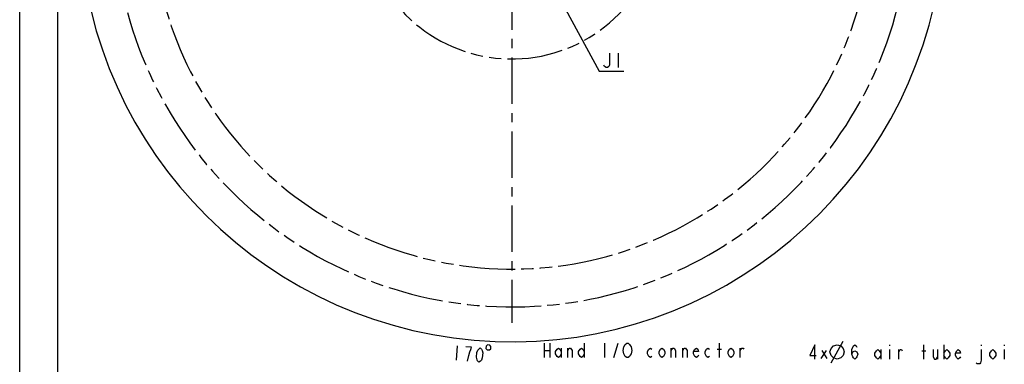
# Model space of a CAD drawing. Header units: millimetres. Extents: x 0 to 770, y -15 to 420.
# Tile 12 of 116: x 0 to 260, y 152 to 244. Entities that reach past the tile are written whole.
import ezdxf

# ---------------------------------------------------------------- set-up
doc = ezdxf.new("R2010")
doc.units = ezdxf.units.MM
doc.header["$LTSCALE"] = 32.67
doc.linetypes.add('CENTER', pattern=[0.6, 0.375, -0.075, 0.075, -0.075])
doc.linetypes.add('PHANTOM', pattern=[0.8, 0.45, -0.05, 0.1, -0.05, 0.1, -0.05])
doc.layers.get('0').update_dxf_attribs({"linetype": 'CONTINUOUS'})
for name, color, linetype in [('AXIS', 7, 'CONTINUOUS'), ('CRV2', 7, 'CONTINUOUS'), ('DRA_ITEM', 7, 'CONTINUOUS'), ('DRIV_DIM', 7, 'CONTINUOUS')]:
    doc.layers.add(name, color=color, linetype=linetype)
doc.styles.get("Standard").update_dxf_attribs({"font": 'txt', "width": 0.8})
doc.dimstyles.new('DIMSTYLE_12', dxfattribs={"dimtxt": 3.8, "dimasz": 1.8, "dimexe": 2, "dimexo": 1.5, "dimgap": 1.9, "dimtad": 1, "dimdec": 3, "dimlfac": 12, "dimdsep": 46, "dimtxsty": 'STANDARD', "dimblk": 'OPEN', "dimblk1": 'OPEN', "dimblk2": 'OPEN', "dimcen": 0.09, "dimadec": 0, "dimazin": 0, "dimtp": 0.5, "dimtm": 0.5, "dimtfac": 1, "dimtdec": 3, "dimtofl": 0, "dimtmove": 0, "dimatfit": 3, "dimldrblk": 'OPEN', "dimfxl": 1, "dimtolj": 1, "dimarcsym": 0})

# ---------------------------------------------------------------- blocks, each defined once
blk = doc.blocks.new('*D44')
at = {"layer": 'DRIV_DIM', "color": 2, "linetype": 'CONTINUOUS'}
for p, q in [((19.24, 272.72), (13.68, 272.72)), ((235.23, 254.19), (244.85, 252.5))]:
    blk.add_line(p, q, dxfattribs=at)
for points in [[(16.31, 270.93), (15.68, 272.72), (15.08, 270.92)], [(243.16, 250.96), (242.88, 252.84), (241.95, 251.19)]]:
    blk.add_lwpolyline(points, dxfattribs=at)
for start, end in [(180, 265), (265, 350)]:
    blk.add_arc((130.15, 272.72), 114.47, start, end, dxfattribs=at)
blk = doc.blocks.new('_OPEN')
at = {"color": 0, "linetype": 'BYBLOCK'}
for p, q in [((0, 0), (-1, 0.34)), ((-1, -0.34), (0, 0)), ((-1, 0), (0, 0))]:
    blk.add_line(p, q, dxfattribs=at)

msp = doc.modelspace()

# ---------------------------------------------------------------- linework, layer by layer
at = {"color": 7, "linetype": 'CONTINUOUS'}
for p, q in [((0, 8.242278), (0, 409.35318)), ((10, 410), (10, 10))]:
    msp.add_line(p, q, dxfattribs=at)
at = {"layer": 'AXIS', "color": 7, "linetype": 'CENTER'}
msp.add_line((130.148166, 272.720984), (130.148166, 163.313081), dxfattribs=at)
at = {"layer": 'CRV2', "color": 4, "linetype": 'PHANTOM'}
for radius, start in [(105.203574, 10), (95.203574, 10), (39.591936, 192.6463526)]:
    msp.add_arc((130.148166, 272.720984), radius, start, 350, dxfattribs=at)
at = {"layer": 'DRA_ITEM', "color": 2, "linetype": 'CONTINUOUS'}
for p, q in [((130.148166, 272.720984), (153.194946, 229.89606)), ((158.254938, 234.646051), (158.254938, 230.846068)), ((153.194946, 229.89606), (153.694946, 229.89606)), ((153.694946, 229.89606), (159.774946, 229.89606)), ((138.652159, 157.896658), (138.652159, 154.096657)), ((140.172163, 157.896658), (140.172163, 154.096657)), ((143.212162, 156.630003), (143.212162, 154.096657)), ((144.92216, 154.096657), (144.92216, 156.630003)), ((149.29216, 157.896658), (149.29216, 154.096657)), ((154.612156, 157.896658), (154.612156, 154.096657)), ((157.082165, 154.096657), (158.222164, 157.896658)), ((172.28217, 154.096657), (172.28217, 156.630003)), ((175.32216, 154.096657), (175.32216, 156.630003)), ((184.442166, 156.313334), (185.582165, 156.313334)), ((185.012166, 154.096657), (185.012166, 157.896658)), ((190.522165, 154.096657), (190.522165, 156.630003)), ((214.55065, 152.740398), (217.717315, 158.44039)), ((227.660651, 156.223731), (227.660651, 153.690402)), ((229.940648, 157.490404), (229.940648, 157.173735)), ((229.940648, 156.223731), (229.940648, 153.690402)), ((232.410657, 153.690402), (232.410657, 156.223731)), ((239.060655, 153.690402), (239.060655, 157.490404)), ((242.670644, 156.223731), (242.670644, 153.690402)), ((244.380642, 157.490404), (244.380642, 153.690402)), ((254.260659, 157.490404), (254.260659, 157.173735)), ((260.340658, 157.490404), (260.340658, 157.173735)), ((260.340658, 156.223731), (260.340658, 153.690402)), ((138.652159, 155.996666), (140.172163, 155.996666)), ((211.953985, 153.809155), (213.283977, 155.946653)), ((212.048991, 155.946653), (213.378983, 153.809155)), ((238.490656, 155.907062), (239.630654, 155.907062))]:
    msp.add_line(p, q, dxfattribs=at)
for points in [[(155.974941, 234.646051), (155.974941, 231.479387), (155.784947, 231.162718), (155.404942, 230.846068), (155.024954, 230.846068), (154.644949, 231.162718), (154.454937, 231.479387)], [(143.212162, 155.046661), (142.832165, 154.413325), (142.45216, 154.096657), (142.072163, 154.413325), (141.692158, 155.046661), (141.692158, 155.679998), (142.072163, 156.313334), (142.45216, 156.630003), (142.832165, 156.313334), (143.212162, 155.679998)], [(144.92216, 155.996666), (145.302165, 156.630003), (145.682162, 156.630003), (146.062158, 155.996666), (146.062158, 154.096657)], [(149.29216, 155.046661), (148.912164, 154.413325), (148.532158, 154.096657), (148.152162, 154.413325), (147.772165, 155.046661), (147.772165, 155.679998), (148.152162, 156.313334), (148.532158, 156.630003), (148.912164, 156.313334), (149.29216, 155.679998)], [(160.122155, 154.413325), (159.742168, 155.046661), (159.552156, 155.996666), (159.742168, 156.946653)], [(159.742168, 156.946653), (160.122155, 157.579989), (160.502161, 157.896658), (160.882166, 157.896658), (161.262154, 157.579989), (161.452166, 157.263321), (161.642159, 156.946653), (161.832153, 155.996666), (161.642159, 155.046661), (161.452166, 154.729993)], [(167.152158, 154.413325), (166.772171, 154.096657), (166.392165, 154.413325), (166.01216, 155.046661), (166.01216, 155.679998), (166.392165, 156.313334), (166.772171, 156.630003), (167.152158, 156.313334)], [(170.572154, 155.046661), (170.192167, 154.413325), (169.812161, 154.096657), (169.432155, 154.413325), (169.052168, 155.046661), (169.052168, 155.679998), (169.432155, 156.313334), (169.812161, 156.630003), (170.192167, 156.313334), (170.572154, 155.679998), (170.572154, 155.046661)], [(172.28217, 155.996666), (172.662157, 156.630003), (173.042163, 156.630003), (173.422168, 155.996666), (173.422168, 154.096657)], [(175.32216, 155.996666), (175.702165, 156.630003), (176.082153, 156.630003), (176.462158, 155.996666), (176.462158, 154.096657)], [(179.502167, 154.729993), (179.312155, 154.413325), (178.932167, 154.096657), (178.552162, 154.413325), (178.172156, 155.046661), (178.172156, 155.679998), (178.552162, 156.313334), (178.932167, 156.630003), (179.312155, 156.313334), (179.502167, 155.679998), (178.172156, 155.679998)], [(182.352163, 154.413325), (181.972157, 154.096657), (181.59217, 154.413325), (181.212164, 155.046661), (181.212164, 155.679998), (181.59217, 156.313334), (181.972157, 156.630003), (182.352163, 156.313334)], [(188.812167, 155.046661), (188.432161, 154.413325), (188.052156, 154.096657), (187.672168, 154.413325), (187.292163, 155.046661), (187.292163, 155.679998), (187.672168, 156.313334), (188.052156, 156.630003), (188.432161, 156.313334), (188.812167, 155.679998), (188.812167, 155.046661)], [(190.522165, 155.996666), (190.90217, 156.630003), (191.282158, 156.630003), (191.472169, 156.313334)], [(210.243987, 153.690402), (210.243987, 157.490404), (208.913977, 154.640407), (210.623992, 154.640407)], [(214.233982, 155.590394), (214.55065, 156.540399), (215.183987, 157.173735), (216.133991, 157.490404), (217.083978, 157.173735), (217.717315, 156.540399), (218.033983, 155.590394), (217.717315, 154.640407), (217.083978, 154.007071), (216.133991, 153.690402), (215.183987, 154.007071), (214.55065, 154.640407), (214.233982, 155.590394)], [(220.060649, 154.957057), (220.250643, 155.590394), (220.820642, 155.907062), (221.390659, 155.590394), (221.580653, 154.957057), (221.390659, 154.323739), (221.200648, 154.007071), (220.820642, 153.690402), (220.440655, 154.007071), (220.250643, 154.323739), (220.060649, 154.957057), (220.060649, 156.223731), (220.250643, 156.857067), (220.440655, 157.173735), (220.820642, 157.490404), (221.200648, 157.173735), (221.390659, 156.857067)], [(227.660651, 154.640407), (227.280646, 154.007071), (226.900658, 153.690402), (226.520653, 154.007071), (226.140647, 154.640407), (226.140647, 155.273726), (226.520653, 155.907062), (226.900658, 156.223731), (227.280646, 155.907062), (227.660651, 155.273726)], [(232.410657, 155.590394), (232.790645, 156.223731), (233.17065, 156.223731), (233.360644, 155.907062)], [(241.530646, 156.223731), (241.530646, 154.323739), (241.910651, 153.690402), (242.290657, 153.690402), (242.670644, 154.323739)], [(244.380642, 155.273726), (244.760648, 155.907062), (245.140653, 156.223731), (245.520659, 155.907062), (245.900646, 155.273726), (245.900646, 154.640407), (245.520659, 154.007071), (245.140653, 153.690402), (244.760648, 154.007071), (244.380642, 154.640407)], [(248.750642, 154.323739), (248.560649, 154.007071), (248.180643, 153.690402), (247.800656, 154.007071), (247.42065, 154.640407), (247.42065, 155.273726), (247.800656, 155.907062), (248.180643, 156.223731), (248.560649, 155.907062), (248.750642, 155.273726), (247.42065, 155.273726)], [(254.260659, 156.223731), (254.260659, 153.373734), (254.070648, 152.740398), (253.880654, 152.423729), (253.120643, 152.423729), (252.930649, 152.740398)], [(258.060643, 154.640407), (257.680655, 154.007071), (257.30065, 153.690402), (256.920644, 154.007071), (256.540657, 154.640407), (256.540657, 155.273726), (256.920644, 155.907062), (257.30065, 156.223731), (257.680655, 155.907062), (258.060643, 155.273726), (258.060643, 154.640407)], [(161.452166, 154.729993), (161.262154, 154.413325), (160.882166, 154.096657), (160.502161, 154.096657), (160.122155, 154.413325)]]:
    msp.add_lwpolyline(points, dxfattribs=at)
at = {"layer": 'DRIV_DIM', "color": 2, "linetype": 'CONTINUOUS'}
msp.add_line((115.715598, 157.169457), (115.384409, 153.383922), dxfattribs=at)
for points in [[(118.412843, 153.118953), (118.740116, 154.679708), (119.012191, 155.609537), (119.256667, 156.223894), (119.501142, 156.838269), (117.986921, 156.970744)], [(121.441268, 152.854002), (121.090321, 153.202593), (120.928642, 153.534615), (120.794562, 154.182091), (120.904958, 155.443942), (121.149434, 156.058299), (121.366311, 156.357203), (121.772465, 156.639556), (122.123422, 156.290965), (122.2851, 155.958943), (122.419171, 155.311467), (122.308775, 154.049616), (122.064299, 153.435259), (121.847422, 153.136355), (121.441268, 152.854002)], [(123.341876, 157.137988), (123.286678, 156.507062), (123.574541, 156.164019), (124.205467, 156.108821), (124.548529, 156.396666), (124.603727, 157.027592), (124.315863, 157.370654), (123.684938, 157.425852), (123.341876, 157.137988)]]:
    msp.add_lwpolyline(points, dxfattribs=at)

# ---------------------------------------------------------------- dimensions: what is measured, and where the dimension line sits
dim = msp.add_angular_dim_2l(base=(120.171475, 158.686874), line1=((21.884961, 272.720984), (20.740264, 272.720984)), line2=((232.626155, 254.651349), (233.753462, 254.452575)), dimstyle='DIMSTYLE_12', override={"dimtad": 2}, dxfattribs=at)
dim.commit()
dim.dimension.update_dxf_attribs({"geometry": '*D44', "text_midpoint": (114.660499, 159.303857), "dimtype": 162})

doc.saveas('drawing.dxf')
